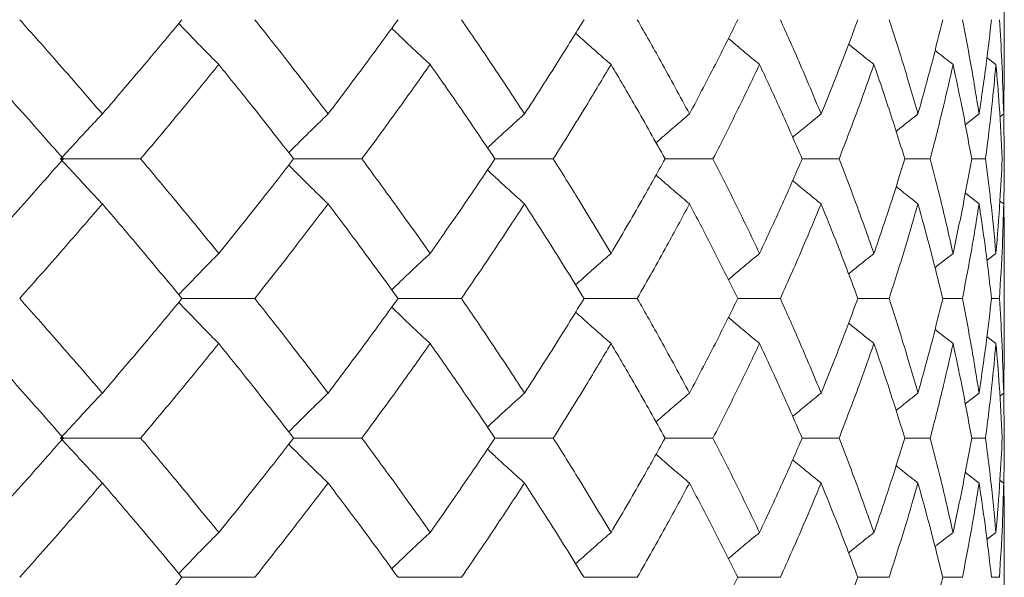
# Model space of a CAD drawing. Header units: inches. Extents: x -4.2 to 22.3, y -10.2 to 17.4.
# Tile 117 of 121: x 20.749 to 21.18, y -0.086 to 0.158. Entities that reach past the tile are written whole.
import ezdxf

# ---------------------------------------------------------------- set-up
doc = ezdxf.new("R2010")
doc.units = ezdxf.units.IN
doc.header["$MEASUREMENT"] = 0

msp = doc.modelspace()

# ---------------------------------------------------------------- linework, layer by layer
at = {"color": 7, "linetype": 'Continuous', "lineweight": 15}
for p, q in [((21.18019, 0.13719), (21.18019, 0.16652)), ((21.17657, 0.13807), (21.17264, 0.14111)), ((21.17995, 0.11643), (21.18016, 0.13719)), ((21.16918, 0.11643), (21.16313, 0.11172)), ((21.17995, 0.11643), (21.17827, 0.11513)), ((21.18019, 0.09674), (21.17996, 0.1169)), ((20.76716, 0.09674), (20.80219, 0.09674)), ((20.86915, 0.09674), (20.89901, 0.09674)), ((20.95727, 0.09674), (20.98282, 0.09674)), ((21.03174, 0.09674), (21.05271, 0.09674)), ((21.09175, 0.09674), (21.10791, 0.09674)), ((21.13665, 0.09674), (21.14782, 0.09674)), ((21.16594, 0.09674), (21.172, 0.09674)), ((21.16918, 0.07704), (21.16317, 0.08173)), ((21.17995, 0.07704), (21.17831, 0.07831)), ((21.18019, 0.01502), (21.18019, 0.05622)), ((21.17657, 0.05534), (21.1726, 0.05226)), ((20.82028, 0.03562), (20.85216, 0.03562)), ((20.91486, 0.03562), (20.9426, 0.03562)), ((20.99626, 0.03562), (21.01955, 0.03562)), ((21.06359, 0.03562), (21.08219, 0.03562)), ((21.11612, 0.03562), (21.12981, 0.03562)), ((21.15327, 0.03562), (21.1619, 0.03562)), ((21.17462, 0.03562), (21.1781, 0.03562)), ((21.17657, 0.0159), (21.17264, 0.01895)), ((21.17995, -0.0058), (21.18016, 0.01502)), ((21.16918, -0.0058), (21.16313, -0.01051)), ((21.17995, -0.0058), (21.17827, -0.0071)), ((21.18019, -0.0255), (21.17996, -0.00533)), ((20.76716, -0.0255), (20.80219, -0.0255)), ((20.86915, -0.0255), (20.89901, -0.0255)), ((20.95727, -0.0255), (20.98282, -0.0255)), ((21.03174, -0.0255), (21.05271, -0.0255)), ((21.09175, -0.0255), (21.10791, -0.0255)), ((21.13665, -0.0255), (21.14782, -0.0255)), ((21.16594, -0.0255), (21.172, -0.0255)), ((21.16918, -0.04519), (21.16317, -0.04051)), ((21.17995, -0.04519), (21.17831, -0.04392)), ((21.17657, -0.06683), (21.1726, -0.0699)), ((21.18019, -0.10692), (21.18019, -0.06595)), ((20.82028, -0.08646), (20.85216, -0.08646)), ((20.91486, -0.08646), (20.9426, -0.08646)), ((20.99626, -0.08646), (21.01955, -0.08646)), ((21.06359, -0.08646), (21.08219, -0.08646)), ((21.11612, -0.08646), (21.12981, -0.08646)), ((21.15327, -0.08646), (21.1619, -0.08646)), ((21.17462, -0.08646), (21.1781, -0.08646))]:
    msp.add_line(p, q, dxfattribs=at)
for points, knots in [([(20.78543, 0.11643), (20.77877, 0.12414), (20.76686, 0.13791), (20.75462, 0.15166), (20.74924, 0.1577)], [0, 0, 0, 0, 0.560339, 1, 1, 1, 1]), ([(20.78543, 0.11643), (20.79203, 0.12414), (20.80381, 0.13791), (20.81525, 0.15166), (20.82028, 0.1577)], [0, 0, 0, 0, 0.560339, 1, 1, 1, 1]), ([(20.83638, 0.13807), (20.83459, 0.13987), (20.831, 0.14348), (20.82515, 0.14945), (20.82112, 0.15365), (20.81886, 0.15601)], [0, 0, 0, 0, 0.305261, 0.610522, 1, 1, 1, 1]), ([(20.88425, 0.11643), (20.87836, 0.12414), (20.86784, 0.13791), (20.85695, 0.15166), (20.85216, 0.1577)], [0, 0, 0, 0, 0.560339, 1, 1, 1, 1]), ([(20.88425, 0.11643), (20.89006, 0.12414), (20.90044, 0.13791), (20.91046, 0.15166), (20.91486, 0.1577)], [0, 0, 0, 0, 0.560339, 1, 1, 1, 1]), ([(20.97022, 0.11643), (20.96517, 0.12414), (20.95615, 0.13791), (20.94674, 0.15166), (20.9426, 0.1577)], [0, 0, 0, 0, 0.560339, 1, 1, 1, 1]), ([(20.97022, 0.11643), (20.97519, 0.12414), (20.98406, 0.13791), (20.99253, 0.15166), (20.99626, 0.1577)], [0, 0, 0, 0, 0.560339, 1, 1, 1, 1]), ([(21.04241, 0.11643), (21.03826, 0.12414), (21.03084, 0.13791), (21.023, 0.15166), (21.01955, 0.1577)], [0, 0, 0, 0, 0.560339, 1, 1, 1, 1]), ([(21.04241, 0.11643), (21.04648, 0.12414), (21.05374, 0.13791), (21.06059, 0.15166), (21.06359, 0.1577)], [0, 0, 0, 0, 0.560339, 1, 1, 1, 1]), ([(21.10003, 0.11643), (21.09681, 0.12414), (21.09108, 0.13791), (21.0849, 0.15166), (21.08219, 0.1577)], [0, 0, 0, 0, 0.560339, 1, 1, 1, 1]), ([(21.10003, 0.11643), (21.10315, 0.12414), (21.10872, 0.13791), (21.11386, 0.15166), (21.11612, 0.1577)], [0, 0, 0, 0, 0.560339, 1, 1, 1, 1]), ([(21.14244, 0.11643), (21.1402, 0.12414), (21.13621, 0.13791), (21.13176, 0.15166), (21.12981, 0.1577)], [0, 0, 0, 0, 0.560339, 1, 1, 1, 1]), ([(21.14244, 0.11643), (21.14458, 0.12414), (21.14841, 0.13791), (21.15178, 0.15166), (21.15327, 0.1577)], [0, 0, 0, 0, 0.560339, 1, 1, 1, 1]), ([(21.16918, 0.11643), (21.16794, 0.12414), (21.16573, 0.13791), (21.16307, 0.15166), (21.1619, 0.1577)], [0, 0, 0, 0, 0.560339, 1, 1, 1, 1]), ([(21.16918, 0.11643), (21.17032, 0.12414), (21.17235, 0.13791), (21.17393, 0.15166), (21.17462, 0.1577)], [0, 0, 0, 0, 0.560339, 1, 1, 1, 1]), ([(21.17995, 0.11643), (21.17973, 0.12414), (21.17934, 0.13791), (21.17848, 0.15166), (21.1781, 0.1577)], [0, 0, 0, 0, 0.560339, 1, 1, 1, 1]), ([(20.9289, 0.13807), (20.92696, 0.13987), (20.92307, 0.14348), (20.91747, 0.14876), (20.91383, 0.15227), (20.9121, 0.15393)], [0, 0, 0, 0, 0.344722, 0.689444, 1, 1, 1, 1]), ([(21.00809, 0.13807), (21.00602, 0.13987), (21.00188, 0.14348), (20.99671, 0.14805), (20.99363, 0.15084), (20.99259, 0.15178)], [0, 0, 0, 0, 0.398231, 0.796462, 1, 1, 1, 1]), ([(21.07308, 0.13807), (21.07091, 0.13987), (21.06657, 0.14348), (21.06203, 0.14729), (21.05968, 0.14931), (21.05947, 0.14949)], [0, 0, 0, 0, 0.477008, 0.954016, 1, 1, 1, 1]), ([(21.12317, 0.13807), (21.12091, 0.13987), (21.1172, 0.14283), (21.11352, 0.14584), (21.11208, 0.14701)], [0, 0, 0, 0, 0.607895, 1, 1, 1, 1]), ([(21.15779, 0.13807), (21.15548, 0.13987), (21.15284, 0.14192), (21.15022, 0.144), (21.1499, 0.14426)], [0, 0, 0, 0, 0.876774, 1, 1, 1, 1]), ([(20.76837, 0.09674), (20.76158, 0.10447), (20.74947, 0.11825), (20.73702, 0.13201), (20.73154, 0.13807)], [0, 0, 0, 0, 0.560274, 1, 1, 1, 1]), ([(20.80219, 0.09674), (20.80867, 0.10447), (20.82023, 0.11825), (20.83145, 0.13201), (20.83638, 0.13807)], [0, 0, 0, 0, 0.560274, 1, 1, 1, 1]), ([(20.86915, 0.09674), (20.86313, 0.10447), (20.85238, 0.11825), (20.84127, 0.13201), (20.83638, 0.13807)], [0, 0, 0, 0, 0.560274, 1, 1, 1, 1]), ([(20.89901, 0.09674), (20.90469, 0.10447), (20.91483, 0.11825), (20.92461, 0.13201), (20.9289, 0.13807)], [0, 0, 0, 0, 0.5602736, 1, 1, 1, 1]), ([(20.95727, 0.09674), (20.95207, 0.10447), (20.94281, 0.11825), (20.93315, 0.13201), (20.9289, 0.13807)], [0, 0, 0, 0, 0.560274, 1, 1, 1, 1]), ([(20.98282, 0.09674), (20.98765, 0.10447), (20.99626, 0.11825), (21.00448, 0.13201), (21.00809, 0.13807)], [0, 0, 0, 0, 0.560274, 1, 1, 1, 1]), ([(21.03174, 0.09674), (21.02743, 0.10447), (21.01975, 0.11825), (21.01165, 0.13201), (21.00809, 0.13807)], [0, 0, 0, 0, 0.560274, 1, 1, 1, 1]), ([(21.05271, 0.09674), (21.05663, 0.10447), (21.06362, 0.11825), (21.07019, 0.13201), (21.07308, 0.13807)], [0, 0, 0, 0, 0.560274, 1, 1, 1, 1]), ([(21.09175, 0.09674), (21.08838, 0.10447), (21.08237, 0.11825), (21.07592, 0.13201), (21.07308, 0.13807)], [0, 0, 0, 0, 0.560274, 1, 1, 1, 1]), ([(21.10791, 0.09674), (21.11088, 0.10447), (21.11617, 0.11825), (21.12103, 0.13201), (21.12317, 0.13807)], [0, 0, 0, 0, 0.560274, 1, 1, 1, 1]), ([(21.13665, 0.09674), (21.13425, 0.10447), (21.12997, 0.11825), (21.12524, 0.13201), (21.12317, 0.13807)], [0, 0, 0, 0, 0.560274, 1, 1, 1, 1]), ([(21.14782, 0.09674), (21.1498, 0.10447), (21.15334, 0.11825), (21.15643, 0.13201), (21.15779, 0.13807)], [0, 0, 0, 0, 0.560274, 1, 1, 1, 1]), ([(21.16594, 0.09674), (21.16454, 0.10447), (21.16204, 0.11825), (21.15909, 0.13201), (21.15779, 0.13807)], [0, 0, 0, 0, 0.5602736, 1, 1, 1, 1]), ([(21.172, 0.09674), (21.17298, 0.10447), (21.17472, 0.11825), (21.17601, 0.13201), (21.17657, 0.13807)], [0, 0, 0, 0, 0.5602736, 1, 1, 1, 1]), ([(21.1793, 0.09674), (21.17892, 0.10447), (21.17823, 0.11825), (21.17708, 0.13201), (21.17657, 0.13807)], [0, 0, 0, 0, 0.560274, 1, 1, 1, 1]), ([(20.78543, 0.11643), (20.78372, 0.11463), (20.78029, 0.11101), (20.77419, 0.10447), (20.76983, 0.09968), (20.76716, 0.09674)], [0, 0, 0, 0, 0.27887, 0.557739, 1, 1, 1, 1]), ([(20.88425, 0.11643), (20.88238, 0.11462), (20.87864, 0.11101), (20.87288, 0.10537), (20.86903, 0.1015), (20.86701, 0.09947)], [0, 0, 0, 0, 0.323251, 0.646503, 1, 1, 1, 1]), ([(20.97022, 0.11643), (20.96821, 0.11462), (20.9642, 0.11101), (20.95878, 0.10607), (20.9554, 0.1029), (20.95399, 0.10158)], [0, 0, 0, 0, 0.368669, 0.737339, 1, 1, 1, 1]), ([(21.04241, 0.11643), (21.04029, 0.11462), (21.03604, 0.11101), (21.03116, 0.1068), (21.02841, 0.10438), (21.02776, 0.1038)], [0, 0, 0, 0, 0.432564, 0.865127, 1, 1, 1, 1]), ([(21.10003, 0.11643), (21.09781, 0.11463), (21.09364, 0.11123), (21.08951, 0.10779), (21.08757, 0.10618)], [0, 0, 0, 0, 0.531737, 1, 1, 1, 1]), ([(21.14244, 0.11643), (21.14015, 0.11463), (21.13694, 0.11209), (21.13376, 0.10952), (21.13284, 0.10878)], [0, 0, 0, 0, 0.7114015, 1, 1, 1, 1]), ([(20.73154, 0.05534), (20.73851, 0.06308), (20.75093, 0.07688), (20.76304, 0.09068), (20.76837, 0.09674)], [0, 0, 0, 0, 0.560136, 1, 1, 1, 1]), ([(20.78543, 0.07704), (20.78372, 0.07885), (20.7803, 0.08246), (20.7742, 0.08901), (20.76983, 0.0938), (20.76716, 0.09674)], [0, 0, 0, 0, 0.2787754, 0.5575509, 1, 1, 1, 1]), ([(20.83638, 0.05534), (20.83009, 0.06308), (20.81887, 0.07688), (20.80729, 0.09068), (20.80219, 0.09674)], [0, 0, 0, 0, 0.5601361, 1, 1, 1, 1]), ([(20.83638, 0.05534), (20.8426, 0.06308), (20.85369, 0.07688), (20.86443, 0.09068), (20.86915, 0.09674)], [0, 0, 0, 0, 0.5601361, 1, 1, 1, 1]), ([(20.9289, 0.05534), (20.92342, 0.06308), (20.91364, 0.07688), (20.90348, 0.09068), (20.89901, 0.09674)], [0, 0, 0, 0, 0.560136, 1, 1, 1, 1]), ([(20.9289, 0.05534), (20.9343, 0.06308), (20.94394, 0.07688), (20.95319, 0.09068), (20.95727, 0.09674)], [0, 0, 0, 0, 0.560136, 1, 1, 1, 1]), ([(21.00809, 0.05534), (21.00348, 0.06308), (20.99525, 0.07688), (20.98662, 0.09068), (20.98282, 0.09674)], [0, 0, 0, 0, 0.560136, 1, 1, 1, 1]), ([(21.00809, 0.05534), (21.01262, 0.06308), (21.02069, 0.07688), (21.02836, 0.09068), (21.03174, 0.09674)], [0, 0, 0, 0, 0.560136, 1, 1, 1, 1]), ([(21.07308, 0.05534), (21.06939, 0.06308), (21.06281, 0.07688), (21.05579, 0.09068), (21.05271, 0.09674)], [0, 0, 0, 0, 0.560136, 1, 1, 1, 1]), ([(21.07308, 0.05534), (21.07668, 0.06308), (21.08311, 0.07688), (21.08911, 0.09068), (21.09175, 0.09674)], [0, 0, 0, 0, 0.560136, 1, 1, 1, 1]), ([(21.12317, 0.05534), (21.12044, 0.06308), (21.11556, 0.07688), (21.11025, 0.09068), (21.10791, 0.09674)], [0, 0, 0, 0, 0.560136, 1, 1, 1, 1]), ([(21.12317, 0.05534), (21.1258, 0.06308), (21.13051, 0.07688), (21.13477, 0.09068), (21.13665, 0.09674)], [0, 0, 0, 0, 0.560136, 1, 1, 1, 1]), ([(21.15779, 0.05534), (21.15605, 0.06308), (21.15294, 0.07688), (21.14938, 0.09068), (21.14782, 0.09674)], [0, 0, 0, 0, 0.560136, 1, 1, 1, 1]), ([(21.15779, 0.05534), (21.15943, 0.06308), (21.16237, 0.07688), (21.16485, 0.09068), (21.16594, 0.09674)], [0, 0, 0, 0, 0.560136, 1, 1, 1, 1]), ([(21.17657, 0.05534), (21.17584, 0.06308), (21.17454, 0.07688), (21.17278, 0.09068), (21.172, 0.09674)], [0, 0, 0, 0, 0.560136, 1, 1, 1, 1]), ([(21.17657, 0.05534), (21.17721, 0.06308), (21.17834, 0.07688), (21.17901, 0.09068), (21.1793, 0.09674)], [0, 0, 0, 0, 0.5601361, 1, 1, 1, 1]), ([(21.17999, 0.07711), (21.18, 0.07759), (21.18021, 0.08413), (21.1802, 0.09068), (21.18019, 0.09674)], [0, 0, 0, 0, 0.072637, 1, 1, 1, 1]), ([(20.88425, 0.07704), (20.88238, 0.07885), (20.87864, 0.08246), (20.87289, 0.08811), (20.86903, 0.09199), (20.86702, 0.09401)], [0, 0, 0, 0, 0.323206, 0.646412, 1, 1, 1, 1]), ([(20.97022, 0.07704), (20.96822, 0.07885), (20.9642, 0.08246), (20.95879, 0.08741), (20.9554, 0.09058), (20.95399, 0.0919)], [0, 0, 0, 0, 0.368702, 0.737405, 1, 1, 1, 1]), ([(21.04241, 0.07704), (21.04029, 0.07885), (21.03605, 0.08246), (21.03117, 0.08667), (21.02842, 0.0891), (21.02777, 0.08967)], [0, 0, 0, 0, 0.432755, 0.865511, 1, 1, 1, 1]), ([(21.10003, 0.07704), (21.09781, 0.07885), (21.09365, 0.08224), (21.08952, 0.08568), (21.08759, 0.08729)], [0, 0, 0, 0, 0.532289, 1, 1, 1, 1]), ([(21.14244, 0.07704), (21.14015, 0.07884), (21.13695, 0.08138), (21.13377, 0.08394), (21.13286, 0.08468)], [0, 0, 0, 0, 0.712979, 1, 1, 1, 1]), ([(20.74924, 0.03562), (20.75608, 0.04335), (20.76831, 0.05716), (20.7802, 0.07097), (20.78543, 0.07704)], [0, 0, 0, 0, 0.560071, 1, 1, 1, 1]), ([(20.82028, 0.03562), (20.81387, 0.04335), (20.80242, 0.05716), (20.79062, 0.07097), (20.78543, 0.07704)], [0, 0, 0, 0, 0.560071, 1, 1, 1, 1]), ([(20.85216, 0.03562), (20.85825, 0.04335), (20.86912, 0.05716), (20.87963, 0.07097), (20.88425, 0.07704)], [0, 0, 0, 0, 0.560071, 1, 1, 1, 1]), ([(20.91486, 0.03562), (20.90924, 0.04335), (20.89922, 0.05716), (20.88882, 0.07097), (20.88425, 0.07704)], [0, 0, 0, 0, 0.560071, 1, 1, 1, 1]), ([(20.9426, 0.03562), (20.94786, 0.04335), (20.95726, 0.05716), (20.96626, 0.07097), (20.97022, 0.07704)], [0, 0, 0, 0, 0.560071, 1, 1, 1, 1]), ([(20.99626, 0.03562), (20.99151, 0.04335), (20.98302, 0.05716), (20.97413, 0.07097), (20.97022, 0.07704)], [0, 0, 0, 0, 0.560071, 1, 1, 1, 1]), ([(21.01955, 0.03562), (21.02393, 0.04335), (21.03175, 0.05716), (21.03915, 0.07097), (21.04241, 0.07704)], [0, 0, 0, 0, 0.560071, 1, 1, 1, 1]), ([(21.06359, 0.03562), (21.05975, 0.04335), (21.0529, 0.05716), (21.04561, 0.07097), (21.04241, 0.07704)], [0, 0, 0, 0, 0.560071, 1, 1, 1, 1]), ([(21.08219, 0.03562), (21.08563, 0.04335), (21.09179, 0.05716), (21.09751, 0.07097), (21.10003, 0.07704)], [0, 0, 0, 0, 0.560071, 1, 1, 1, 1]), ([(21.11612, 0.03562), (21.11324, 0.04335), (21.10808, 0.05716), (21.10249, 0.07097), (21.10003, 0.07704)], [0, 0, 0, 0, 0.560071, 1, 1, 1, 1]), ([(21.12981, 0.03562), (21.13228, 0.04335), (21.13671, 0.05716), (21.14069, 0.07097), (21.14244, 0.07704)], [0, 0, 0, 0, 0.560071, 1, 1, 1, 1]), ([(21.15327, 0.03562), (21.15137, 0.04335), (21.14797, 0.05716), (21.14413, 0.07097), (21.14244, 0.07704)], [0, 0, 0, 0, 0.560071, 1, 1, 1, 1]), ([(21.1619, 0.03562), (21.16338, 0.04335), (21.16602, 0.05716), (21.16821, 0.07097), (21.16918, 0.07704)], [0, 0, 0, 0, 0.560071, 1, 1, 1, 1]), ([(21.17462, 0.03562), (21.17373, 0.04335), (21.17214, 0.05716), (21.17008, 0.07097), (21.16918, 0.07704)], [0, 0, 0, 0, 0.560071, 1, 1, 1, 1]), ([(21.1781, 0.03562), (21.17857, 0.04335), (21.17941, 0.05716), (21.17979, 0.07097), (21.17995, 0.07704)], [0, 0, 0, 0, 0.560071, 1, 1, 1, 1]), ([(21.18016, 0.05622), (21.18017, 0.05709), (21.18024, 0.06403), (21.18009, 0.07097), (21.17995, 0.07704)], [0, 0, 0, 0, 0.124909, 1, 1, 1, 1]), ([(20.83638, 0.05534), (20.83459, 0.05354), (20.831, 0.04992), (20.82516, 0.04392), (20.82113, 0.0397), (20.81886, 0.03732)], [0, 0, 0, 0, 0.304692, 0.609384, 1, 1, 1, 1]), ([(20.9289, 0.05534), (20.92696, 0.05353), (20.92308, 0.04992), (20.91747, 0.04461), (20.91383, 0.04108), (20.9121, 0.0394)], [0, 0, 0, 0, 0.344018, 0.688036, 1, 1, 1, 1]), ([(21.00809, 0.05534), (21.00603, 0.05353), (21.00189, 0.04992), (20.99672, 0.04533), (20.99363, 0.04252), (20.99258, 0.04156)], [0, 0, 0, 0, 0.39731, 0.79462, 1, 1, 1, 1]), ([(21.07308, 0.05534), (21.07091, 0.05353), (21.06658, 0.04992), (21.06203, 0.04609), (21.05967, 0.04405), (21.05945, 0.04386)], [0, 0, 0, 0, 0.475697, 0.951395, 1, 1, 1, 1]), ([(21.12317, 0.05534), (21.12091, 0.05354), (21.1172, 0.05055), (21.11351, 0.04753), (21.11206, 0.04634)], [0, 0, 0, 0, 0.60574, 1, 1, 1, 1]), ([(21.15779, 0.05534), (21.15548, 0.05354), (21.15283, 0.05147), (21.15021, 0.04937), (21.14987, 0.04911)], [0, 0, 0, 0, 0.872101, 1, 1, 1, 1]), ([(20.78543, -0.0058), (20.77877, 0.00193), (20.76686, 0.01574), (20.75462, 0.02954), (20.74924, 0.03562)], [0, 0, 0, 0, 0.559933, 1, 1, 1, 1]), ([(20.78543, -0.0058), (20.79203, 0.00193), (20.80381, 0.01574), (20.81525, 0.02954), (20.82028, 0.03562)], [0, 0, 0, 0, 0.559933, 1, 1, 1, 1]), ([(20.88425, -0.0058), (20.87836, 0.00193), (20.86784, 0.01574), (20.85695, 0.02954), (20.85216, 0.03562)], [0, 0, 0, 0, 0.559933, 1, 1, 1, 1]), ([(20.88425, -0.0058), (20.89006, 0.00193), (20.90045, 0.01574), (20.91045, 0.02954), (20.91486, 0.03562)], [0, 0, 0, 0, 0.559933, 1, 1, 1, 1]), ([(20.97022, -0.0058), (20.96517, 0.00193), (20.95615, 0.01574), (20.94674, 0.02954), (20.9426, 0.03562)], [0, 0, 0, 0, 0.559933, 1, 1, 1, 1]), ([(20.97022, -0.0058), (20.97519, 0.00193), (20.98406, 0.01574), (20.99253, 0.02954), (20.99626, 0.03562)], [0, 0, 0, 0, 0.559933, 1, 1, 1, 1]), ([(21.04241, -0.0058), (21.03826, 0.00193), (21.03084, 0.01574), (21.023, 0.02954), (21.01955, 0.03562)], [0, 0, 0, 0, 0.559933, 1, 1, 1, 1]), ([(21.04241, -0.0058), (21.04648, 0.00193), (21.05374, 0.01574), (21.06058, 0.02954), (21.06359, 0.03562)], [0, 0, 0, 0, 0.559933, 1, 1, 1, 1]), ([(21.10003, -0.0058), (21.09681, 0.00193), (21.09107, 0.01574), (21.0849, 0.02954), (21.08219, 0.03562)], [0, 0, 0, 0, 0.559933, 1, 1, 1, 1]), ([(21.10003, -0.0058), (21.10315, 0.00193), (21.10873, 0.01574), (21.11386, 0.02954), (21.11612, 0.03562)], [0, 0, 0, 0, 0.559933, 1, 1, 1, 1]), ([(21.14244, -0.0058), (21.1402, 0.00193), (21.1362, 0.01574), (21.13176, 0.02954), (21.12981, 0.03562)], [0, 0, 0, 0, 0.559933, 1, 1, 1, 1]), ([(21.14244, -0.0058), (21.14458, 0.00193), (21.14841, 0.01574), (21.15178, 0.02954), (21.15327, 0.03562)], [0, 0, 0, 0, 0.559933, 1, 1, 1, 1]), ([(21.16918, -0.0058), (21.16794, 0.00193), (21.16573, 0.01574), (21.16307, 0.02954), (21.1619, 0.03562)], [0, 0, 0, 0, 0.559933, 1, 1, 1, 1]), ([(21.16918, -0.0058), (21.17032, 0.00193), (21.17235, 0.01574), (21.17393, 0.02954), (21.17462, 0.03562)], [0, 0, 0, 0, 0.559933, 1, 1, 1, 1]), ([(21.17995, -0.0058), (21.17973, 0.00193), (21.17934, 0.01574), (21.17848, 0.02954), (21.1781, 0.03562)], [0, 0, 0, 0, 0.559933, 1, 1, 1, 1]), ([(20.83638, 0.0159), (20.83459, 0.01771), (20.831, 0.02132), (20.82516, 0.02732), (20.82113, 0.03154), (20.81886, 0.03392)], [0, 0, 0, 0, 0.304724, 0.609448, 1, 1, 1, 1]), ([(20.9289, 0.0159), (20.92696, 0.01771), (20.92308, 0.02132), (20.91748, 0.02663), (20.91383, 0.03016), (20.9121, 0.03184)], [0, 0, 0, 0, 0.344118, 0.688236, 1, 1, 1, 1]), ([(21.00809, 0.0159), (21.00603, 0.01771), (21.00189, 0.02132), (20.99672, 0.02591), (20.99364, 0.02872), (20.99259, 0.02967)], [0, 0, 0, 0, 0.39754, 0.795081, 1, 1, 1, 1]), ([(21.07308, 0.0159), (21.07091, 0.01771), (21.06658, 0.02133), (21.06204, 0.02515), (21.05968, 0.02718), (21.05947, 0.02737)], [0, 0, 0, 0, 0.476197, 0.952395, 1, 1, 1, 1]), ([(21.12317, 0.0159), (21.12091, 0.0177), (21.1172, 0.02068), (21.11352, 0.0237), (21.11208, 0.02488)], [0, 0, 0, 0, 0.60689, 1, 1, 1, 1]), ([(21.15779, 0.0159), (21.15548, 0.0177), (21.15284, 0.01976), (21.15023, 0.02185), (21.1499, 0.02211)], [0, 0, 0, 0, 0.875383, 1, 1, 1, 1]), ([(20.76837, -0.0255), (20.76158, -0.01778), (20.74946, -0.00398), (20.73702, 0.00982), (20.73154, 0.0159)], [0, 0, 0, 0, 0.559868, 1, 1, 1, 1]), ([(20.80219, -0.0255), (20.80867, -0.01778), (20.82023, -0.00398), (20.83145, 0.00982), (20.83638, 0.0159)], [0, 0, 0, 0, 0.559868, 1, 1, 1, 1]), ([(20.86915, -0.0255), (20.86313, -0.01778), (20.85238, -0.00398), (20.84127, 0.00982), (20.83638, 0.0159)], [0, 0, 0, 0, 0.559868, 1, 1, 1, 1]), ([(20.89901, -0.0255), (20.90469, -0.01778), (20.91484, -0.00398), (20.9246, 0.00982), (20.9289, 0.0159)], [0, 0, 0, 0, 0.559868, 1, 1, 1, 1]), ([(20.95727, -0.0255), (20.95208, -0.01778), (20.94281, -0.00398), (20.93315, 0.00982), (20.9289, 0.0159)], [0, 0, 0, 0, 0.559868, 1, 1, 1, 1]), ([(20.98282, -0.0255), (20.98764, -0.01778), (20.99626, -0.00398), (21.00448, 0.00982), (21.00809, 0.0159)], [0, 0, 0, 0, 0.559868, 1, 1, 1, 1]), ([(21.03174, -0.0255), (21.02743, -0.01778), (21.01975, -0.00398), (21.01165, 0.00982), (21.00809, 0.0159)], [0, 0, 0, 0, 0.5598675, 1, 1, 1, 1]), ([(21.05271, -0.0255), (21.05662, -0.01778), (21.06362, -0.00398), (21.07019, 0.00982), (21.07308, 0.0159)], [0, 0, 0, 0, 0.559868, 1, 1, 1, 1]), ([(21.09175, -0.0255), (21.08838, -0.01778), (21.08237, -0.00398), (21.07592, 0.00982), (21.07308, 0.0159)], [0, 0, 0, 0, 0.559868, 1, 1, 1, 1]), ([(21.10791, -0.0255), (21.11088, -0.01778), (21.11617, -0.00398), (21.12103, 0.00982), (21.12317, 0.0159)], [0, 0, 0, 0, 0.559868, 1, 1, 1, 1]), ([(21.13665, -0.0255), (21.13425, -0.01778), (21.12997, -0.00398), (21.12525, 0.00982), (21.12317, 0.0159)], [0, 0, 0, 0, 0.559868, 1, 1, 1, 1]), ([(21.14782, -0.0255), (21.1498, -0.01778), (21.15334, -0.00398), (21.15643, 0.00982), (21.15779, 0.0159)], [0, 0, 0, 0, 0.559868, 1, 1, 1, 1]), ([(21.16594, -0.0255), (21.16454, -0.01778), (21.16204, -0.00398), (21.15909, 0.00982), (21.15779, 0.0159)], [0, 0, 0, 0, 0.5598675, 1, 1, 1, 1]), ([(21.172, -0.0255), (21.17298, -0.01778), (21.17472, -0.00398), (21.17601, 0.00982), (21.17657, 0.0159)], [0, 0, 0, 0, 0.5598675, 1, 1, 1, 1]), ([(21.1793, -0.0255), (21.17892, -0.01778), (21.17823, -0.00398), (21.17708, 0.00982), (21.17657, 0.0159)], [0, 0, 0, 0, 0.559868, 1, 1, 1, 1]), ([(20.78543, -0.0058), (20.78372, -0.00761), (20.7803, -0.01122), (20.7742, -0.01777), (20.76983, -0.02256), (20.76716, -0.0255)], [0, 0, 0, 0, 0.278775, 0.557551, 1, 1, 1, 1]), ([(20.88425, -0.0058), (20.88238, -0.00761), (20.87864, -0.01122), (20.87289, -0.01687), (20.86903, -0.02075), (20.86701, -0.02277)], [0, 0, 0, 0, 0.323147, 0.646295, 1, 1, 1, 1]), ([(20.97022, -0.0058), (20.96822, -0.00761), (20.9642, -0.01122), (20.95879, -0.01617), (20.9554, -0.01934), (20.95399, -0.02066)], [0, 0, 0, 0, 0.368553, 0.737106, 1, 1, 1, 1]), ([(21.04241, -0.0058), (21.04029, -0.00761), (21.03605, -0.01122), (21.03116, -0.01544), (21.02842, -0.01786), (21.02776, -0.01844)], [0, 0, 0, 0, 0.432425, 0.864851, 1, 1, 1, 1]), ([(21.10003, -0.0058), (21.09781, -0.0076), (21.09365, -0.011), (21.08951, -0.01445), (21.08758, -0.01606)], [0, 0, 0, 0, 0.531557, 1, 1, 1, 1]), ([(21.14244, -0.0058), (21.14015, -0.0076), (21.13694, -0.01014), (21.13376, -0.01271), (21.13284, -0.01346)], [0, 0, 0, 0, 0.711142, 1, 1, 1, 1]), ([(20.73154, -0.06683), (20.7385, -0.05912), (20.75094, -0.04535), (20.76304, -0.03157), (20.76837, -0.0255)], [0, 0, 0, 0, 0.55973, 1, 1, 1, 1]), ([(20.78543, -0.04519), (20.78372, -0.04338), (20.78029, -0.03977), (20.77419, -0.03323), (20.76983, -0.02844), (20.76716, -0.0255)], [0, 0, 0, 0, 0.27887, 0.557739, 1, 1, 1, 1]), ([(20.83638, -0.06683), (20.83009, -0.05912), (20.81886, -0.04535), (20.80729, -0.03157), (20.80219, -0.0255)], [0, 0, 0, 0, 0.55973, 1, 1, 1, 1]), ([(20.83638, -0.06683), (20.84259, -0.05912), (20.8537, -0.04535), (20.86443, -0.03157), (20.86915, -0.0255)], [0, 0, 0, 0, 0.55973, 1, 1, 1, 1]), ([(20.9289, -0.06683), (20.92342, -0.05912), (20.91364, -0.04535), (20.90348, -0.03157), (20.89901, -0.0255)], [0, 0, 0, 0, 0.55973, 1, 1, 1, 1]), ([(20.9289, -0.06683), (20.9343, -0.05912), (20.94394, -0.04535), (20.95319, -0.03157), (20.95727, -0.0255)], [0, 0, 0, 0, 0.55973, 1, 1, 1, 1]), ([(21.00809, -0.06683), (21.00348, -0.05912), (20.99525, -0.04535), (20.98662, -0.03157), (20.98282, -0.0255)], [0, 0, 0, 0, 0.55973, 1, 1, 1, 1]), ([(21.00809, -0.06683), (21.01262, -0.05912), (21.0207, -0.04535), (21.02836, -0.03157), (21.03174, -0.0255)], [0, 0, 0, 0, 0.55973, 1, 1, 1, 1]), ([(21.07308, -0.06683), (21.06939, -0.05912), (21.0628, -0.04535), (21.05579, -0.03157), (21.05271, -0.0255)], [0, 0, 0, 0, 0.55973, 1, 1, 1, 1]), ([(21.07308, -0.06683), (21.07668, -0.05912), (21.08311, -0.04535), (21.08911, -0.03157), (21.09175, -0.0255)], [0, 0, 0, 0, 0.55973, 1, 1, 1, 1]), ([(21.12317, -0.06683), (21.12044, -0.05912), (21.11556, -0.04535), (21.11025, -0.03157), (21.10791, -0.0255)], [0, 0, 0, 0, 0.55973, 1, 1, 1, 1]), ([(21.12317, -0.06683), (21.1258, -0.05912), (21.13051, -0.04535), (21.13477, -0.03157), (21.13665, -0.0255)], [0, 0, 0, 0, 0.55973, 1, 1, 1, 1]), ([(21.15779, -0.06683), (21.15605, -0.05912), (21.15294, -0.04535), (21.14939, -0.03157), (21.14782, -0.0255)], [0, 0, 0, 0, 0.55973, 1, 1, 1, 1]), ([(21.15779, -0.06683), (21.15943, -0.05912), (21.16237, -0.04535), (21.16485, -0.03157), (21.16594, -0.0255)], [0, 0, 0, 0, 0.55973, 1, 1, 1, 1]), ([(21.17657, -0.06683), (21.17584, -0.05912), (21.17454, -0.04535), (21.17278, -0.03157), (21.172, -0.0255)], [0, 0, 0, 0, 0.55973, 1, 1, 1, 1]), ([(21.17657, -0.06683), (21.17721, -0.05912), (21.17834, -0.04535), (21.17901, -0.03157), (21.1793, -0.0255)], [0, 0, 0, 0, 0.55973, 1, 1, 1, 1]), ([(21.17999, -0.04512), (21.18, -0.04465), (21.18021, -0.03812), (21.1802, -0.03157), (21.18019, -0.0255)], [0, 0, 0, 0, 0.0724566, 1, 1, 1, 1]), ([(20.88425, -0.04519), (20.88238, -0.04338), (20.87864, -0.03977), (20.87289, -0.03413), (20.86903, -0.03026), (20.86702, -0.02823)], [0, 0, 0, 0, 0.323315, 0.64663, 1, 1, 1, 1]), ([(20.97022, -0.04519), (20.96821, -0.04338), (20.9642, -0.03977), (20.95879, -0.03483), (20.9554, -0.03166), (20.95399, -0.03035)], [0, 0, 0, 0, 0.368829, 0.737658, 1, 1, 1, 1]), ([(21.04241, -0.04519), (21.04029, -0.04338), (21.03604, -0.03977), (21.03116, -0.03557), (21.02842, -0.03314), (21.02777, -0.03257)], [0, 0, 0, 0, 0.432912, 0.865823, 1, 1, 1, 1]), ([(21.10003, -0.04519), (21.09781, -0.04339), (21.09365, -0.04), (21.08952, -0.03656), (21.08759, -0.03496)], [0, 0, 0, 0, 0.532499, 1, 1, 1, 1]), ([(21.14244, -0.04519), (21.14015, -0.04339), (21.13695, -0.04086), (21.13377, -0.0383), (21.13286, -0.03756)], [0, 0, 0, 0, 0.713291, 1, 1, 1, 1]), ([(20.74924, -0.08646), (20.75608, -0.07876), (20.76831, -0.06502), (20.7802, -0.05125), (20.78543, -0.04519)], [0, 0, 0, 0, 0.559665, 1, 1, 1, 1]), ([(20.82028, -0.08646), (20.81387, -0.07876), (20.80241, -0.06502), (20.79062, -0.05125), (20.78543, -0.04519)], [0, 0, 0, 0, 0.559665, 1, 1, 1, 1]), ([(20.85216, -0.08646), (20.85825, -0.07876), (20.86912, -0.06502), (20.87962, -0.05125), (20.88425, -0.04519)], [0, 0, 0, 0, 0.559665, 1, 1, 1, 1]), ([(20.91486, -0.08646), (20.90925, -0.07876), (20.89922, -0.06502), (20.88882, -0.05125), (20.88425, -0.04519)], [0, 0, 0, 0, 0.559665, 1, 1, 1, 1]), ([(20.9426, -0.08646), (20.94786, -0.07876), (20.95726, -0.06502), (20.96626, -0.05125), (20.97022, -0.04519)], [0, 0, 0, 0, 0.559665, 1, 1, 1, 1]), ([(20.99626, -0.08646), (20.99151, -0.07876), (20.98302, -0.06502), (20.97413, -0.05125), (20.97022, -0.04519)], [0, 0, 0, 0, 0.559665, 1, 1, 1, 1]), ([(21.01955, -0.08646), (21.02393, -0.07876), (21.03175, -0.06502), (21.03915, -0.05125), (21.04241, -0.04519)], [0, 0, 0, 0, 0.559665, 1, 1, 1, 1]), ([(21.06359, -0.08646), (21.05975, -0.07876), (21.05289, -0.06502), (21.04562, -0.05125), (21.04241, -0.04519)], [0, 0, 0, 0, 0.559665, 1, 1, 1, 1]), ([(21.08219, -0.08646), (21.08563, -0.07876), (21.09179, -0.06502), (21.09751, -0.05125), (21.10003, -0.04519)], [0, 0, 0, 0, 0.5596645, 1, 1, 1, 1]), ([(21.11612, -0.08646), (21.11324, -0.07876), (21.10808, -0.06502), (21.10249, -0.05125), (21.10003, -0.04519)], [0, 0, 0, 0, 0.559665, 1, 1, 1, 1]), ([(21.12981, -0.08646), (21.13228, -0.07876), (21.13671, -0.06502), (21.14069, -0.05125), (21.14244, -0.04519)], [0, 0, 0, 0, 0.559665, 1, 1, 1, 1]), ([(21.15327, -0.08646), (21.15137, -0.07876), (21.14797, -0.06502), (21.14413, -0.05125), (21.14244, -0.04519)], [0, 0, 0, 0, 0.559665, 1, 1, 1, 1]), ([(21.1619, -0.08646), (21.16338, -0.07876), (21.16603, -0.06502), (21.16821, -0.05125), (21.16918, -0.04519)], [0, 0, 0, 0, 0.559665, 1, 1, 1, 1]), ([(21.17462, -0.08646), (21.17373, -0.07876), (21.17214, -0.06502), (21.17008, -0.05125), (21.16918, -0.04519)], [0, 0, 0, 0, 0.559665, 1, 1, 1, 1]), ([(21.1781, -0.08646), (21.17857, -0.07876), (21.17941, -0.06502), (21.17979, -0.05125), (21.17995, -0.04519)], [0, 0, 0, 0, 0.5596645, 1, 1, 1, 1]), ([(21.18016, -0.06595), (21.18017, -0.06509), (21.18025, -0.05818), (21.18009, -0.05125), (21.17995, -0.04519)], [0, 0, 0, 0, 0.124375, 1, 1, 1, 1]), ([(20.83638, -0.06683), (20.83459, -0.06863), (20.831, -0.07224), (20.82515, -0.07821), (20.82112, -0.08241), (20.81886, -0.08477)], [0, 0, 0, 0, 0.305232, 0.610464, 1, 1, 1, 1]), ([(20.9289, -0.06683), (20.92696, -0.06863), (20.92307, -0.07224), (20.91747, -0.07752), (20.91382, -0.08103), (20.9121, -0.0827)], [0, 0, 0, 0, 0.344629, 0.689258, 1, 1, 1, 1]), ([(21.00809, -0.06683), (21.00602, -0.06863), (21.00188, -0.07224), (20.99671, -0.07681), (20.99362, -0.0796), (20.99258, -0.08055)], [0, 0, 0, 0, 0.398014, 0.796028, 1, 1, 1, 1]), ([(21.07308, -0.06683), (21.07091, -0.06863), (21.06657, -0.07224), (21.06202, -0.07605), (21.05967, -0.07808), (21.05946, -0.07826)], [0, 0, 0, 0, 0.47653, 0.95306, 1, 1, 1, 1]), ([(21.12317, -0.06683), (21.12091, -0.06863), (21.1172, -0.0716), (21.11351, -0.07461), (21.11206, -0.07579)], [0, 0, 0, 0, 0.606782, 1, 1, 1, 1]), ([(21.15779, -0.06683), (21.15548, -0.06863), (21.15283, -0.07069), (21.1502, -0.07277), (21.14987, -0.07304)], [0, 0, 0, 0, 0.873558, 1, 1, 1, 1]), ([(20.78543, -0.12757), (20.79203, -0.11991), (20.80382, -0.10622), (20.81524, -0.0925), (20.82028, -0.08646)], [0, 0, 0, 0, 0.559527, 1, 1, 1, 1]), ([(21.04241, -0.12757), (21.04648, -0.11991), (21.05375, -0.10622), (21.06058, -0.0925), (21.06359, -0.08646)], [0, 0, 0, 0, 0.559527, 1, 1, 1, 1]), ([(21.10003, -0.12757), (21.10315, -0.11991), (21.10873, -0.10622), (21.11386, -0.0925), (21.11612, -0.08646)], [0, 0, 0, 0, 0.559527, 1, 1, 1, 1]), ([(21.14244, -0.12757), (21.14458, -0.11991), (21.14841, -0.10622), (21.15178, -0.0925), (21.15327, -0.08646)], [0, 0, 0, 0, 0.559527, 1, 1, 1, 1])]:
    msp.add_open_spline(points, degree=3, knots=knots, dxfattribs=at)

doc.saveas('drawing.dxf')
